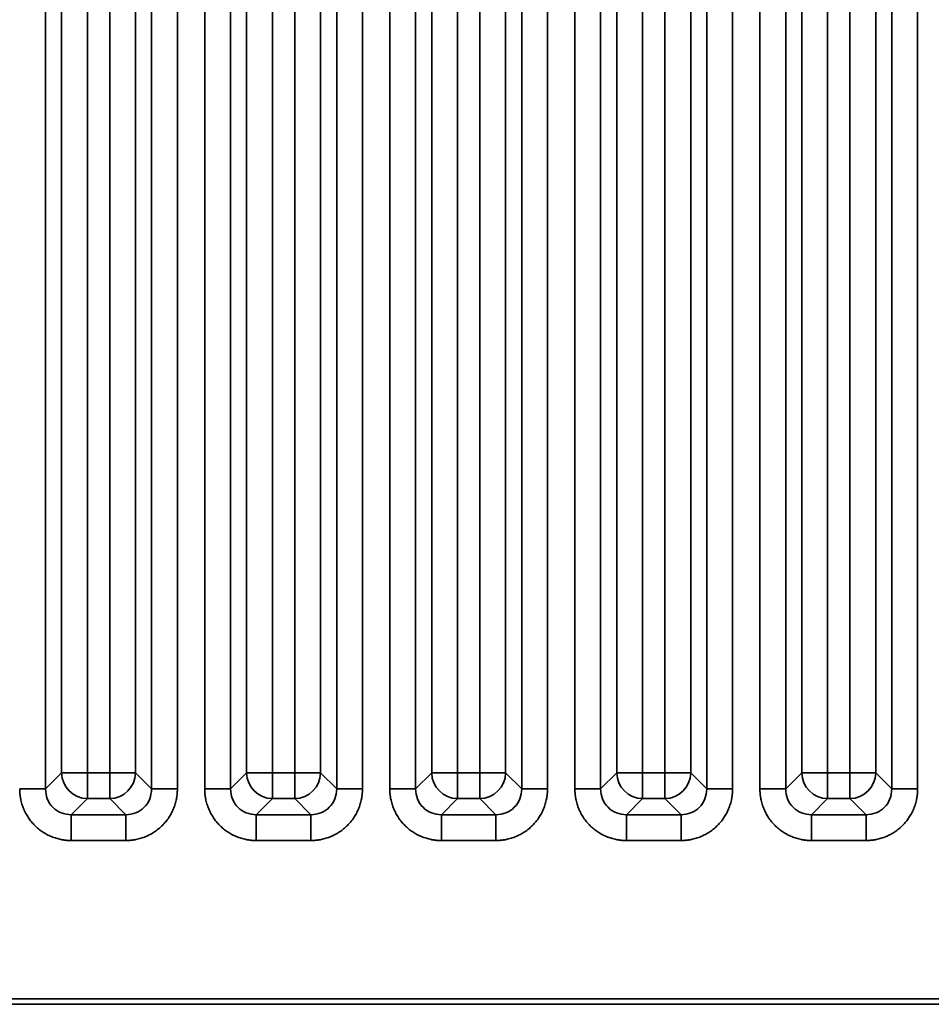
# Model space of a CAD drawing. Header units: millimetres. Extents: x 31 to 1647, y 187 to 975.
# Tile 53 of 151: x 1149 to 1173, y 388 to 415. Entities that reach past the tile are written whole.
import ezdxf

# ---------------------------------------------------------------- set-up
doc = ezdxf.new("R2010")
doc.units = ezdxf.units.MM
doc.layers.add('1', color=7, linetype='Continuous', true_color=0xffffff)

msp = doc.modelspace()

# ---------------------------------------------------------------- linework, layer by layer
at = {"layer": '1', "color": 18, "linetype": 'Continuous', "lineweight": 35}
for p, q in [((1149.4224, 469.5872), (1149.4224, 394.1113)), ((1152.2906, 394.1113), (1152.2906, 469.5872)), ((1152.9868, 469.5872), (1152.9868, 394.1113)), ((1153.7262, 394.1113), (1153.7262, 469.5872)), ((1154.4224, 469.5872), (1154.4224, 394.1113)), ((1157.2906, 394.1113), (1157.2906, 469.5872)), ((1157.9868, 469.5872), (1157.9868, 394.1113)), ((1158.7262, 394.1113), (1158.7262, 469.5872)), ((1159.4224, 469.5872), (1159.4224, 394.1113)), ((1162.2906, 394.1113), (1162.2906, 469.5872)), ((1162.9868, 469.5872), (1162.9868, 394.1113)), ((1163.7262, 394.1113), (1163.7262, 469.5872)), ((1164.4224, 469.5872), (1164.4224, 394.1113)), ((1167.2906, 394.1113), (1167.2906, 469.5872)), ((1167.9868, 469.5872), (1167.9868, 394.1113)), ((1168.7262, 394.1113), (1168.7262, 469.5872)), ((1169.4224, 469.5872), (1169.4224, 394.1113)), ((1172.2906, 394.1113), (1172.2906, 469.5872)), ((1172.9868, 469.5872), (1172.9868, 394.1113)), ((1149.8582, 394.5471), (1149.8582, 469.1514)), ((1150.5544, 469.1514), (1150.5544, 394.5471)), ((1151.1587, 394.5471), (1151.1587, 469.1514)), ((1151.8548, 469.1514), (1151.8548, 394.5471)), ((1154.8582, 394.5471), (1154.8582, 469.1514)), ((1155.5544, 469.1514), (1155.5544, 394.5471)), ((1156.1587, 394.5471), (1156.1587, 469.1514)), ((1156.8548, 469.1514), (1156.8548, 394.5471)), ((1159.8582, 394.5471), (1159.8582, 469.1514)), ((1160.5544, 469.1514), (1160.5544, 394.5471)), ((1161.1587, 394.5471), (1161.1587, 469.1514)), ((1161.8548, 469.1514), (1161.8548, 394.5471)), ((1164.8582, 394.5471), (1164.8582, 469.1514)), ((1165.5544, 469.1514), (1165.5544, 394.5471)), ((1166.1587, 394.5471), (1166.1587, 469.1514)), ((1166.8548, 469.1514), (1166.8548, 394.5471)), ((1169.8582, 394.5471), (1169.8582, 469.1514)), ((1170.5544, 469.1514), (1170.5544, 394.5471)), ((1171.1587, 394.5471), (1171.1587, 469.1514)), ((1171.8548, 469.1514), (1171.8548, 394.5471)), ((1149.4224, 394.1113), (1149.8582, 394.5471)), ((1150.5544, 394.5471), (1149.8582, 394.5471)), ((1150.5544, 394.5471), (1151.1587, 394.5471)), ((1150.5544, 394.5471), (1150.5544, 393.8509)), ((1151.8548, 394.5471), (1151.1587, 394.5471)), ((1151.1587, 394.5471), (1151.1587, 393.8509)), ((1151.8548, 394.5471), (1152.2906, 394.1113)), ((1154.4224, 394.1113), (1154.8582, 394.5471)), ((1155.5544, 394.5471), (1154.8582, 394.5471)), ((1155.5544, 394.5471), (1155.5544, 393.8509)), ((1155.5544, 394.5471), (1156.1587, 394.5471)), ((1156.8548, 394.5471), (1156.1587, 394.5471)), ((1156.1587, 394.5471), (1156.1587, 393.8509)), ((1156.8548, 394.5471), (1157.2906, 394.1113)), ((1159.4224, 394.1113), (1159.8582, 394.5471)), ((1160.5544, 394.5471), (1159.8582, 394.5471)), ((1160.5544, 394.5471), (1161.1587, 394.5471)), ((1160.5544, 394.5471), (1160.5544, 393.8509)), ((1161.1587, 394.5471), (1161.1587, 393.8509)), ((1161.8548, 394.5471), (1161.1587, 394.5471)), ((1161.8548, 394.5471), (1162.2906, 394.1113)), ((1164.4224, 394.1113), (1164.8582, 394.5471)), ((1165.5544, 394.5471), (1164.8582, 394.5471)), ((1165.5544, 394.5471), (1165.5544, 393.8509)), ((1165.5544, 394.5471), (1166.1587, 394.5471)), ((1166.8548, 394.5471), (1166.1587, 394.5471)), ((1166.1587, 394.5471), (1166.1587, 393.8509)), ((1166.8548, 394.5471), (1167.2906, 394.1113)), ((1169.4224, 394.1113), (1169.8582, 394.5471)), ((1170.5544, 394.5471), (1169.8582, 394.5471)), ((1170.5544, 394.5471), (1170.5544, 393.8509)), ((1170.5544, 394.5471), (1171.1587, 394.5471)), ((1171.8548, 394.5471), (1171.1587, 394.5471)), ((1171.1587, 394.5471), (1171.1587, 393.8509)), ((1171.8548, 394.5471), (1172.2906, 394.1113)), ((1150.5544, 393.8509), (1150.1186, 393.4151)), ((1151.1587, 393.8509), (1150.5544, 393.8509)), ((1151.5945, 393.4151), (1151.1587, 393.8509)), ((1155.5544, 393.8509), (1155.1186, 393.4151)), ((1156.1587, 393.8509), (1155.5544, 393.8509)), ((1156.5945, 393.4151), (1156.1587, 393.8509)), ((1160.5544, 393.8509), (1160.1186, 393.4151)), ((1161.1587, 393.8509), (1160.5544, 393.8509)), ((1161.5945, 393.4151), (1161.1587, 393.8509)), ((1165.5544, 393.8509), (1165.1186, 393.4151)), ((1166.1587, 393.8509), (1165.5544, 393.8509)), ((1166.5945, 393.4151), (1166.1587, 393.8509)), ((1170.5544, 393.8509), (1170.1186, 393.4151)), ((1171.1587, 393.8509), (1170.5544, 393.8509)), ((1171.5945, 393.4151), (1171.1587, 393.8509)), ((1150.1186, 393.4151), (1151.5945, 393.4151)), ((1155.1186, 393.4151), (1156.5945, 393.4151)), ((1160.1186, 393.4151), (1161.5945, 393.4151)), ((1165.1186, 393.4151), (1166.5945, 393.4151)), ((1170.1186, 393.4151), (1171.5945, 393.4151)), ((1151.5945, 392.719), (1150.1186, 392.719)), ((1156.5945, 392.719), (1155.1186, 392.719)), ((1161.5945, 392.719), (1160.1186, 392.719)), ((1166.5945, 392.719), (1165.1186, 392.719)), ((1171.5945, 392.719), (1170.1186, 392.719)), ((1099.7308, 388.4384), (1197.6658, 388.4386)), ((1197.7189, 388.2942), (1099.7309, 388.2942))]:
    msp.add_line(p, q, dxfattribs=at)
for centre, major_axis in [((1150.5544, 394.5471), (-0.495, 0.495)), ((1151.1587, 394.5471), (-0.495, -0.495)), ((1155.5544, 394.5471), (-0.495, 0.495)), ((1156.1587, 394.5471), (-0.495, -0.495)), ((1160.5544, 394.5471), (-0.495, 0.495)), ((1161.1587, 394.5471), (-0.495, -0.495)), ((1165.5544, 394.5471), (-0.495, 0.495)), ((1166.1587, 394.5471), (-0.495, -0.495)), ((1170.5544, 394.5471), (-0.495, 0.495)), ((1171.1587, 394.5471), (-0.495, -0.495))]:
    msp.add_ellipse(centre, major_axis=major_axis, ratio=0.989133, start_param=0.7908614, end_param=2.3507313, dxfattribs=at)
for points, knots in [([(1148.7262, 394.1113), (1148.769, 394.1113), (1148.8117, 394.1113), (1148.8958, 394.1113), (1148.9372, 394.1113), (1149.017, 394.1113), (1149.0555, 394.1113), (1149.1284, 394.1113), (1149.1628, 394.1113), (1149.2264, 394.1113), (1149.2555, 394.1113), (1149.3076, 394.1113), (1149.3305, 394.1113), (1149.3693, 394.1113), (1149.3853, 394.1113), (1149.4095, 394.1113), (1149.4179, 394.1113), (1149.4224, 394.1113)], [0, 0, 0, 0, 0.125, 0.125, 0.25, 0.25, 0.375, 0.375, 0.5, 0.5, 0.625, 0.625, 0.75, 0.75, 0.875, 0.875, 1, 1, 1, 1]), ([(1149.4224, 394.1113), (1149.4318, 394.0193), (1149.4507, 393.8362), (1149.611, 393.6039), (1149.8433, 393.4434), (1150.0265, 393.4246), (1150.1186, 393.4151)], [0, 0, 0, 0, 0.251262, 0.4998651, 0.7485362, 1, 1, 1, 1]), ([(1151.5945, 393.4151), (1151.6866, 393.4246), (1151.8697, 393.4434), (1152.102, 393.6039), (1152.2624, 393.8362), (1152.2812, 394.0193), (1152.2906, 394.1113)], [0, 0, 0, 0, 0.2514638, 0.5001349, 0.748738, 1, 1, 1, 1]), ([(1152.2906, 394.1113), (1152.2951, 394.1113), (1152.3035, 394.1113), (1152.3278, 394.1113), (1152.3437, 394.1113), (1152.3825, 394.1113), (1152.4054, 394.1113), (1152.4575, 394.1113), (1152.4866, 394.1113), (1152.5502, 394.1113), (1152.5846, 394.1113), (1152.6575, 394.1113), (1152.696, 394.1113), (1152.7759, 394.1113), (1152.8172, 394.1113), (1152.9013, 394.1113), (1152.944, 394.1113), (1152.9868, 394.1113)], [0, 0, 0, 0, 0.125, 0.125, 0.25, 0.25, 0.375, 0.375, 0.5, 0.5, 0.625, 0.625, 0.75, 0.75, 0.875, 0.875, 1, 1, 1, 1]), ([(1153.7262, 394.1113), (1153.769, 394.1113), (1153.8117, 394.1113), (1153.8958, 394.1113), (1153.9372, 394.1113), (1154.017, 394.1113), (1154.0555, 394.1113), (1154.1284, 394.1113), (1154.1628, 394.1113), (1154.2264, 394.1113), (1154.2555, 394.1113), (1154.3076, 394.1113), (1154.3305, 394.1113), (1154.3693, 394.1113), (1154.3853, 394.1113), (1154.4095, 394.1113), (1154.4179, 394.1113), (1154.4224, 394.1113)], [0, 0, 0, 0, 0.125, 0.125, 0.25, 0.25, 0.375, 0.375, 0.5, 0.5, 0.625, 0.625, 0.75, 0.75, 0.875, 0.875, 1, 1, 1, 1]), ([(1154.4224, 394.1113), (1154.4318, 394.0193), (1154.4507, 393.8362), (1154.611, 393.6039), (1154.8433, 393.4434), (1155.0265, 393.4246), (1155.1186, 393.4151)], [0, 0, 0, 0, 0.251262, 0.4998651, 0.7485362, 1, 1, 1, 1]), ([(1156.5945, 393.4151), (1156.6866, 393.4246), (1156.8697, 393.4434), (1157.102, 393.6039), (1157.2624, 393.8362), (1157.2812, 394.0193), (1157.2906, 394.1113)], [0, 0, 0, 0, 0.2514638, 0.5001349, 0.748738, 1, 1, 1, 1]), ([(1157.2906, 394.1113), (1157.2951, 394.1113), (1157.3035, 394.1113), (1157.3278, 394.1113), (1157.3437, 394.1113), (1157.3825, 394.1113), (1157.4054, 394.1113), (1157.4575, 394.1113), (1157.4866, 394.1113), (1157.5502, 394.1113), (1157.5846, 394.1113), (1157.6575, 394.1113), (1157.696, 394.1113), (1157.7759, 394.1113), (1157.8172, 394.1113), (1157.9013, 394.1113), (1157.944, 394.1113), (1157.9868, 394.1113)], [0, 0, 0, 0, 0.125, 0.125, 0.25, 0.25, 0.375, 0.375, 0.5, 0.5, 0.625, 0.625, 0.75, 0.75, 0.875, 0.875, 1, 1, 1, 1]), ([(1158.7262, 394.1113), (1158.769, 394.1113), (1158.8117, 394.1113), (1158.8958, 394.1113), (1158.9372, 394.1113), (1159.017, 394.1113), (1159.0555, 394.1113), (1159.1284, 394.1113), (1159.1628, 394.1113), (1159.2264, 394.1113), (1159.2555, 394.1113), (1159.3076, 394.1113), (1159.3305, 394.1113), (1159.3693, 394.1113), (1159.3853, 394.1113), (1159.4095, 394.1113), (1159.4179, 394.1113), (1159.4224, 394.1113)], [0, 0, 0, 0, 0.125, 0.125, 0.25, 0.25, 0.375, 0.375, 0.5, 0.5, 0.625, 0.625, 0.75, 0.75, 0.875, 0.875, 1, 1, 1, 1]), ([(1159.4224, 394.1113), (1159.4318, 394.0193), (1159.4507, 393.8362), (1159.611, 393.6039), (1159.8433, 393.4434), (1160.0265, 393.4246), (1160.1186, 393.4151)], [0, 0, 0, 0, 0.251262, 0.4998651, 0.7485362, 1, 1, 1, 1]), ([(1161.5945, 393.4151), (1161.6866, 393.4246), (1161.8697, 393.4434), (1162.102, 393.6039), (1162.2624, 393.8362), (1162.2812, 394.0193), (1162.2906, 394.1113)], [0, 0, 0, 0, 0.2514638, 0.5001349, 0.748738, 1, 1, 1, 1]), ([(1162.2906, 394.1113), (1162.2951, 394.1113), (1162.3035, 394.1113), (1162.3278, 394.1113), (1162.3437, 394.1113), (1162.3825, 394.1113), (1162.4054, 394.1113), (1162.4575, 394.1113), (1162.4866, 394.1113), (1162.5502, 394.1113), (1162.5846, 394.1113), (1162.6575, 394.1113), (1162.696, 394.1113), (1162.7759, 394.1113), (1162.8172, 394.1113), (1162.9013, 394.1113), (1162.944, 394.1113), (1162.9868, 394.1113)], [0, 0, 0, 0, 0.125, 0.125, 0.25, 0.25, 0.375, 0.375, 0.5, 0.5, 0.625, 0.625, 0.75, 0.75, 0.875, 0.875, 1, 1, 1, 1]), ([(1163.7262, 394.1113), (1163.769, 394.1113), (1163.8117, 394.1113), (1163.8958, 394.1113), (1163.9372, 394.1113), (1164.017, 394.1113), (1164.0555, 394.1113), (1164.1284, 394.1113), (1164.1628, 394.1113), (1164.2264, 394.1113), (1164.2555, 394.1113), (1164.3076, 394.1113), (1164.3305, 394.1113), (1164.3693, 394.1113), (1164.3853, 394.1113), (1164.4095, 394.1113), (1164.4179, 394.1113), (1164.4224, 394.1113)], [0, 0, 0, 0, 0.125, 0.125, 0.25, 0.25, 0.375, 0.375, 0.5, 0.5, 0.625, 0.625, 0.75, 0.75, 0.875, 0.875, 1, 1, 1, 1]), ([(1164.4224, 394.1113), (1164.4318, 394.0193), (1164.4507, 393.8362), (1164.611, 393.6039), (1164.8433, 393.4434), (1165.0265, 393.4246), (1165.1186, 393.4151)], [0, 0, 0, 0, 0.251262, 0.4998651, 0.7485362, 1, 1, 1, 1]), ([(1166.5945, 393.4151), (1166.6866, 393.4246), (1166.8697, 393.4434), (1167.102, 393.6039), (1167.2624, 393.8362), (1167.2812, 394.0193), (1167.2906, 394.1113)], [0, 0, 0, 0, 0.2514638, 0.5001349, 0.748738, 1, 1, 1, 1]), ([(1167.2906, 394.1113), (1167.2951, 394.1113), (1167.3035, 394.1113), (1167.3278, 394.1113), (1167.3437, 394.1113), (1167.3825, 394.1113), (1167.4054, 394.1113), (1167.4575, 394.1113), (1167.4866, 394.1113), (1167.5502, 394.1113), (1167.5846, 394.1113), (1167.6575, 394.1113), (1167.696, 394.1113), (1167.7759, 394.1113), (1167.8172, 394.1113), (1167.9013, 394.1113), (1167.944, 394.1113), (1167.9868, 394.1113)], [0, 0, 0, 0, 0.125, 0.125, 0.25, 0.25, 0.375, 0.375, 0.5, 0.5, 0.625, 0.625, 0.75, 0.75, 0.875, 0.875, 1, 1, 1, 1]), ([(1168.7262, 394.1113), (1168.769, 394.1113), (1168.8117, 394.1113), (1168.8958, 394.1113), (1168.9372, 394.1113), (1169.017, 394.1113), (1169.0555, 394.1113), (1169.1284, 394.1113), (1169.1628, 394.1113), (1169.2264, 394.1113), (1169.2555, 394.1113), (1169.3076, 394.1113), (1169.3305, 394.1113), (1169.3693, 394.1113), (1169.3853, 394.1113), (1169.4095, 394.1113), (1169.4179, 394.1113), (1169.4224, 394.1113)], [0, 0, 0, 0, 0.125, 0.125, 0.25, 0.25, 0.375, 0.375, 0.5, 0.5, 0.625, 0.625, 0.75, 0.75, 0.875, 0.875, 1, 1, 1, 1]), ([(1169.4224, 394.1113), (1169.4318, 394.0193), (1169.4507, 393.8362), (1169.611, 393.6039), (1169.8433, 393.4434), (1170.0265, 393.4246), (1170.1186, 393.4151)], [0, 0, 0, 0, 0.251262, 0.4998651, 0.7485362, 1, 1, 1, 1]), ([(1171.5945, 393.4151), (1171.6866, 393.4246), (1171.8697, 393.4434), (1172.102, 393.6039), (1172.2624, 393.8362), (1172.2812, 394.0193), (1172.2906, 394.1113)], [0, 0, 0, 0, 0.2514638, 0.5001349, 0.748738, 1, 1, 1, 1]), ([(1172.2906, 394.1113), (1172.2951, 394.1113), (1172.3035, 394.1113), (1172.3278, 394.1113), (1172.3437, 394.1113), (1172.3825, 394.1113), (1172.4054, 394.1113), (1172.4575, 394.1113), (1172.4866, 394.1113), (1172.5502, 394.1113), (1172.5846, 394.1113), (1172.6575, 394.1113), (1172.696, 394.1113), (1172.7759, 394.1113), (1172.8172, 394.1113), (1172.9013, 394.1113), (1172.944, 394.1113), (1172.9868, 394.1113)], [0, 0, 0, 0, 0.125, 0.125, 0.25, 0.25, 0.375, 0.375, 0.5, 0.5, 0.625, 0.625, 0.75, 0.75, 0.875, 0.875, 1, 1, 1, 1]), ([(1150.1186, 393.4151), (1150.1186, 393.4107), (1150.1186, 393.4023), (1150.1186, 393.378), (1150.1186, 393.3621), (1150.1186, 393.3232), (1150.1186, 393.3003), (1150.1186, 393.2483), (1150.1186, 393.2191), (1150.1186, 393.1556), (1150.1186, 393.1212), (1150.1186, 393.0482), (1150.1186, 393.0097), (1150.1186, 392.9299), (1150.1186, 392.8886), (1150.1186, 392.8045), (1150.1186, 392.7617), (1150.1186, 392.719)], [0, 0, 0, 0, 0.125, 0.125, 0.25, 0.25, 0.375, 0.375, 0.5, 0.5, 0.625, 0.625, 0.75, 0.75, 0.875, 0.875, 1, 1, 1, 1]), ([(1151.5945, 393.414), (1151.5943, 393.4096), (1151.5942, 393.4014), (1151.594, 393.3773), (1151.594, 393.3615), (1151.5939, 393.3228), (1151.5939, 393.3), (1151.594, 393.248), (1151.594, 393.2189), (1151.5941, 393.1554), (1151.5941, 393.121), (1151.5942, 393.0481), (1151.5942, 393.0096), (1151.5943, 392.9298), (1151.5944, 392.8885), (1151.5944, 392.8044), (1151.5945, 392.7617), (1151.5945, 392.719)], [0, 0, 0, 0, 0.125, 0.125, 0.25, 0.25, 0.375, 0.375, 0.5, 0.5, 0.625, 0.625, 0.75, 0.75, 0.875, 0.875, 1, 1, 1, 1]), ([(1155.1186, 393.4151), (1155.1186, 393.4107), (1155.1186, 393.4023), (1155.1186, 393.378), (1155.1186, 393.3621), (1155.1186, 393.3232), (1155.1186, 393.3003), (1155.1186, 393.2483), (1155.1186, 393.2191), (1155.1186, 393.1556), (1155.1186, 393.1212), (1155.1186, 393.0482), (1155.1186, 393.0097), (1155.1186, 392.9299), (1155.1186, 392.8886), (1155.1186, 392.8045), (1155.1186, 392.7617), (1155.1186, 392.719)], [0, 0, 0, 0, 0.125, 0.125, 0.25, 0.25, 0.375, 0.375, 0.5, 0.5, 0.625, 0.625, 0.75, 0.75, 0.875, 0.875, 1, 1, 1, 1]), ([(1156.5945, 393.414), (1156.5943, 393.4096), (1156.5942, 393.4014), (1156.594, 393.3773), (1156.594, 393.3615), (1156.5939, 393.3228), (1156.5939, 393.3), (1156.594, 393.248), (1156.594, 393.2189), (1156.5941, 393.1554), (1156.5941, 393.121), (1156.5942, 393.0481), (1156.5942, 393.0096), (1156.5943, 392.9298), (1156.5944, 392.8885), (1156.5944, 392.8044), (1156.5945, 392.7617), (1156.5945, 392.719)], [0, 0, 0, 0, 0.125, 0.125, 0.25, 0.25, 0.375, 0.375, 0.5, 0.5, 0.625, 0.625, 0.75, 0.75, 0.875, 0.875, 1, 1, 1, 1]), ([(1160.1186, 393.4151), (1160.1186, 393.4107), (1160.1186, 393.4023), (1160.1186, 393.378), (1160.1186, 393.3621), (1160.1186, 393.3232), (1160.1186, 393.3003), (1160.1186, 393.2483), (1160.1186, 393.2191), (1160.1186, 393.1556), (1160.1186, 393.1212), (1160.1186, 393.0482), (1160.1186, 393.0097), (1160.1186, 392.9299), (1160.1186, 392.8886), (1160.1186, 392.8045), (1160.1186, 392.7617), (1160.1186, 392.719)], [0, 0, 0, 0, 0.125, 0.125, 0.25, 0.25, 0.375, 0.375, 0.5, 0.5, 0.625, 0.625, 0.75, 0.75, 0.875, 0.875, 1, 1, 1, 1]), ([(1161.5945, 393.414), (1161.5943, 393.4096), (1161.5942, 393.4014), (1161.594, 393.3773), (1161.594, 393.3615), (1161.5939, 393.3228), (1161.5939, 393.3), (1161.594, 393.248), (1161.594, 393.2189), (1161.5941, 393.1554), (1161.5941, 393.121), (1161.5942, 393.0481), (1161.5942, 393.0096), (1161.5943, 392.9298), (1161.5944, 392.8885), (1161.5944, 392.8044), (1161.5945, 392.7617), (1161.5945, 392.719)], [0, 0, 0, 0, 0.125, 0.125, 0.25, 0.25, 0.375, 0.375, 0.5, 0.5, 0.625, 0.625, 0.75, 0.75, 0.875, 0.875, 1, 1, 1, 1]), ([(1165.1186, 393.4151), (1165.1186, 393.4107), (1165.1186, 393.4023), (1165.1186, 393.378), (1165.1186, 393.3621), (1165.1186, 393.3232), (1165.1186, 393.3003), (1165.1186, 393.2483), (1165.1186, 393.2191), (1165.1186, 393.1556), (1165.1186, 393.1212), (1165.1186, 393.0482), (1165.1186, 393.0097), (1165.1186, 392.9299), (1165.1186, 392.8886), (1165.1186, 392.8045), (1165.1186, 392.7617), (1165.1186, 392.719)], [0, 0, 0, 0, 0.125, 0.125, 0.25, 0.25, 0.375, 0.375, 0.5, 0.5, 0.625, 0.625, 0.75, 0.75, 0.875, 0.875, 1, 1, 1, 1]), ([(1166.5945, 393.414), (1166.5943, 393.4096), (1166.5942, 393.4014), (1166.594, 393.3773), (1166.594, 393.3615), (1166.5939, 393.3228), (1166.5939, 393.3), (1166.594, 393.248), (1166.594, 393.2189), (1166.5941, 393.1554), (1166.5941, 393.121), (1166.5942, 393.0481), (1166.5942, 393.0096), (1166.5943, 392.9298), (1166.5944, 392.8885), (1166.5944, 392.8044), (1166.5945, 392.7617), (1166.5945, 392.719)], [0, 0, 0, 0, 0.125, 0.125, 0.25, 0.25, 0.375, 0.375, 0.5, 0.5, 0.625, 0.625, 0.75, 0.75, 0.875, 0.875, 1, 1, 1, 1]), ([(1170.1186, 393.4151), (1170.1186, 393.4107), (1170.1186, 393.4023), (1170.1186, 393.378), (1170.1186, 393.3621), (1170.1186, 393.3232), (1170.1186, 393.3003), (1170.1186, 393.2483), (1170.1186, 393.2191), (1170.1186, 393.1556), (1170.1186, 393.1212), (1170.1186, 393.0482), (1170.1186, 393.0097), (1170.1186, 392.9299), (1170.1186, 392.8886), (1170.1186, 392.8045), (1170.1186, 392.7617), (1170.1186, 392.719)], [0, 0, 0, 0, 0.125, 0.125, 0.25, 0.25, 0.375, 0.375, 0.5, 0.5, 0.625, 0.625, 0.75, 0.75, 0.875, 0.875, 1, 1, 1, 1]), ([(1171.5945, 393.414), (1171.5943, 393.4096), (1171.5942, 393.4014), (1171.594, 393.3773), (1171.594, 393.3615), (1171.5939, 393.3228), (1171.5939, 393.3), (1171.594, 393.248), (1171.594, 393.2189), (1171.5941, 393.1554), (1171.5941, 393.121), (1171.5942, 393.0481), (1171.5942, 393.0096), (1171.5943, 392.9298), (1171.5944, 392.8885), (1171.5944, 392.8044), (1171.5945, 392.7617), (1171.5945, 392.719)], [0, 0, 0, 0, 0.125, 0.125, 0.25, 0.25, 0.375, 0.375, 0.5, 0.5, 0.625, 0.625, 0.75, 0.75, 0.875, 0.875, 1, 1, 1, 1])]:
    msp.add_open_spline(points, degree=3, knots=knots, dxfattribs=at)
for points in [[(1150.1186, 392.719), (1149.8409, 392.719), (1149.3291, 392.93), (1148.9379, 393.3209), (1148.7262, 393.833), (1148.7262, 394.1113)], [(1152.9868, 394.1113), (1152.9868, 393.8336), (1152.7757, 393.3218), (1152.3849, 392.9307), (1151.8728, 392.719), (1151.5945, 392.719)], [(1155.1186, 392.719), (1154.8409, 392.719), (1154.3291, 392.93), (1153.9379, 393.3209), (1153.7262, 393.833), (1153.7262, 394.1113)], [(1157.9868, 394.1113), (1157.9868, 393.8336), (1157.7757, 393.3218), (1157.3849, 392.9307), (1156.8728, 392.719), (1156.5945, 392.719)], [(1160.1186, 392.719), (1159.8409, 392.719), (1159.3291, 392.93), (1158.9379, 393.3209), (1158.7262, 393.833), (1158.7262, 394.1113)], [(1162.9868, 394.1113), (1162.9868, 393.8336), (1162.7757, 393.3218), (1162.3849, 392.9307), (1161.8728, 392.719), (1161.5945, 392.719)], [(1165.1186, 392.719), (1164.8409, 392.719), (1164.3291, 392.93), (1163.9379, 393.3209), (1163.7262, 393.833), (1163.7262, 394.1113)], [(1167.9868, 394.1113), (1167.9868, 393.8336), (1167.7757, 393.3218), (1167.3849, 392.9307), (1166.8728, 392.719), (1166.5945, 392.719)], [(1170.1186, 392.719), (1169.8409, 392.719), (1169.3291, 392.93), (1168.9379, 393.3209), (1168.7262, 393.833), (1168.7262, 394.1113)], [(1172.9868, 394.1113), (1172.9868, 393.8336), (1172.7757, 393.3218), (1172.3849, 392.9307), (1171.8728, 392.719), (1171.5945, 392.719)]]:
    msp.add_open_spline(points, degree=2, dxfattribs=at)

doc.saveas('drawing.dxf')
